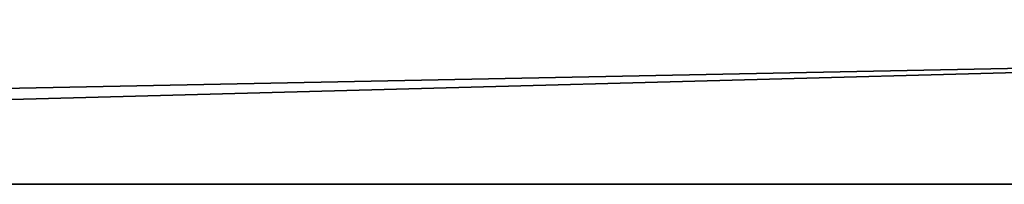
# Model space of a CAD drawing. Header units: millimetres. Extents: x -320 to 8070, y -96 to 57.
# Tile 6 of 111: x -235.97 to -210.26, y -39.7 to -35.4. Entities that reach past the tile are written whole.
import ezdxf

# ---------------------------------------------------------------- set-up
doc = ezdxf.new("R2010")
doc.units = ezdxf.units.MM
doc.layers.add('151', color=7, linetype='Continuous', true_color=0xffffff)

# ---------------------------------------------------------------- blocks, each defined once
blk = doc.blocks.new('UG_SURFACE_014')
at = {"layer": '151', "color": 253, "linetype": 'Continuous', "lineweight": 35}
for points in [[(-318.65, -39.7), (-194, -3.35), (-194, -36.35)], [(-309, -11.5), (-194, -3.35), (-318.65, -39.7)], [(319.5, -13, 2027), (-319.5, -13, 2027), (-194, -36.35, 2027), (194, -36.35, 2027)], [(-194, -36.35, 2027), (-319.5, -13, 2027), (-319.5, -38.85, 2027)], [(-194, -36.35, 2027), (-319.5, -38.85, 2027), (-318.65, -39.7, 2027)], [(-318.65, -39.7, 2027), (-194.85, -39.7, 2027), (-194, -38.85, 2027), (-194, -36.35, 2027)], [(-194, -36.35), (-194, -38.85), (-194.85, -39.7), (-318.65, -39.7)], [(-194.85, -39.7, 2027), (-318.65, -39.7, 2027), (-318.65, -39.7), (-194.85, -39.7)]]:
    blk.add_3dface(points, dxfattribs=at)

msp = doc.modelspace()

# ---------------------------------------------------------------- linework, layer by layer
at = {"layer": '151', "color": 253, "linetype": 'Continuous', "lineweight": 35}
for p, q in [((-318.65, -39.7), (-194.85, -39.7)), ((-194.85, -39.7, 2027), (-318.65, -39.7, 2027))]:
    msp.add_line(p, q, dxfattribs=at)

# ---------------------------------------------------------------- block references
msp.add_blockref('UG_SURFACE_014', (0, 0), dxfattribs=at)

doc.saveas('drawing.dxf')
